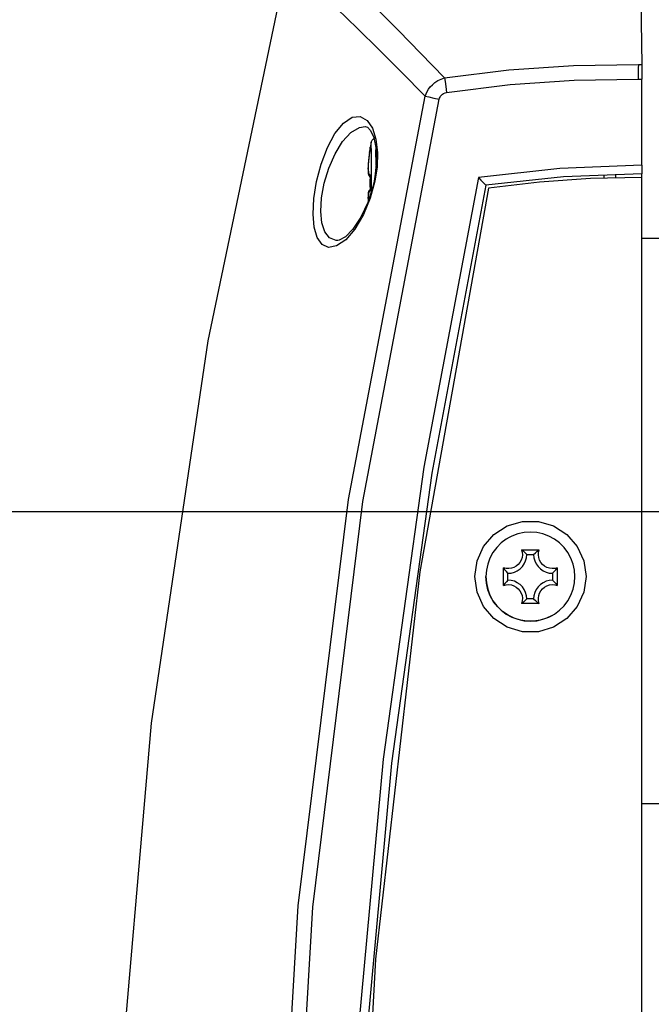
# Model space of a CAD drawing. Extents: x 0 to 420, y 0 to 297.
# Tile 29 of 93: x 80 to 92, y 230 to 249. Entities that reach past the tile are written whole.
import ezdxf

# ---------------------------------------------------------------- set-up
doc = ezdxf.new("R2010")
doc.units = 0
doc.header["$LTSCALE"] = 23.1
doc.layers.get('0').update_dxf_attribs({"linetype": 'CONTINUOUS'})
doc.layers.add('02___PRT_ALL_AXES', color=7, linetype='CONTINUOUS')
doc.layers.add('DIM_PILOTEES', color=7, linetype='CONTINUOUS')
doc.dimstyles.get("Standard").update_dxf_attribs({"dimtxt": 2.5, "dimasz": 2.5, "dimexe": 1.25, "dimexo": 0.625, "dimtad": 1, "dimcen": 2.5, "dimazin": 3, "dimtfac": 1, "dimtmove": 0, "dimatfit": 3})

# ---------------------------------------------------------------- blocks, each defined once
blk = doc.blocks.new('_FILLED')
at = {"color": 0, "linetype": 'BYBLOCK'}
blk.add_solid([(0, 0), (-1, 0.1667), (-1, -0.1667)], dxfattribs=at)
blk = doc.blocks.new('*D0')
at = {"layer": 'DIM_PILOTEES', "color": 2, "linetype": 'CONTINUOUS'}
for p, q in [((111.885, 239.747), (58.422, 239.747)), ((60.422, 239.747), (60.422, 212.139)), ((60.422, 174.032), (60.422, 201.639)), ((99.933, 174.032), (58.422, 174.032))]:
    blk.add_line(p, q, dxfattribs=at)
at = {"layer": 'DIM_PILOTEES', "color": 2, "linetype": 'CONTINUOUS', "xscale": 3, "yscale": 3, "zscale": 3}
for p, rotation in [((60.422, 239.747), 90), ((60.422, 174.032), 270)]:
    blk.add_blockref('_FILLED', p, dxfattribs=dict(at, rotation=rotation))
blk = doc.blocks.new('*D1')
at = {"layer": 'DIM_PILOTEES', "color": 2, "linetype": 'CONTINUOUS'}
for p, q in [((111.529, 261.07), (43.254, 261.07)), ((45.254, 261.07), (45.254, 222.801)), ((45.254, 174.032), (45.254, 212.301)), ((99.933, 174.032), (43.254, 174.032))]:
    blk.add_line(p, q, dxfattribs=at)
at = {"layer": 'DIM_PILOTEES', "color": 2, "linetype": 'CONTINUOUS', "xscale": 3, "yscale": 3, "zscale": 3}
for p, rotation in [((45.254, 261.07), 90), ((45.254, 174.032), 270)]:
    blk.add_blockref('_FILLED', p, dxfattribs=dict(at, rotation=rotation))

msp = doc.modelspace()

# ---------------------------------------------------------------- linework, layer by layer
at = {"color": 7, "linetype": 'CONTINUOUS'}
for p, q in [((91.676, 249.592), (91.692, 248.366)), ((91.692, 248.366), (91.692, 248.292)), ((91.692, 248.292), (91.693, 248.194)), ((91.693, 248.194), (91.693, 248.083)), ((91.693, 246.426), (91.693, 248.083)), ((86.362, 247.174), (86.363, 247.174)), ((86.464, 246.799), (86.459, 246.772)), ((86.479, 246.87), (86.464, 246.799)), ((86.451, 246.709), (86.45, 246.703)), ((86.454, 246.729), (86.451, 246.709)), ((86.456, 246.74), (86.454, 246.729)), ((86.457, 246.739), (86.455, 246.726)), ((86.457, 246.75), (86.456, 246.74)), ((86.458, 246.757), (86.457, 246.75)), ((86.459, 246.764), (86.458, 246.757)), ((86.459, 246.772), (86.459, 246.767)), ((86.459, 246.767), (86.46, 246.759)), ((86.461, 246.766), (86.46, 246.759)), ((91.693, 246.426), (91.692, 246.259)), ((86.447, 246.217), (86.464, 246.207)), ((86.452, 246.222), (86.463, 246.216)), ((86.557, 246.257), (86.533, 246.121)), ((91.692, 246.259), (90.185, 246.205)), ((90.963, 246.245), (90.963, 246.176)), ((91.194, 246.182), (91.194, 246.252)), ((91.689, 246.259), (91.689, 246.194)), ((86.464, 246.179), (86.464, 246.149)), ((86.533, 246.121), (86.507, 246.009)), ((90.185, 246.205), (88.685, 246.044)), ((91.693, 222.828), (91.692, 246.194)), ((86.464, 246.023), (86.464, 245.992)), ((85.835, 244.979), (85.834, 244.979)), ((91.692, 245.02), (92.113, 245.02)), ((89.378, 239.019), (89.716, 239.019)), ((89.477, 238.929), (89.609, 238.929)), ((89.03, 238.333), (89.03, 238.671)), ((90.064, 238.671), (90.064, 238.333)), ((89.114, 238.566), (89.084, 238.6)), ((89.114, 238.434), (89.114, 238.566)), ((89.972, 238.566), (89.972, 238.434)), ((89.114, 238.434), (89.084, 238.401)), ((89.477, 238.071), (89.445, 238.04)), ((89.609, 238.071), (89.477, 238.071)), ((89.609, 238.071), (89.644, 238.04)), ((89.716, 237.985), (89.378, 237.985)), ((91.693, 234.13), (92.113, 234.13)), ((86.561, 231.133), (86.172, 223.633))]:
    msp.add_line(p, q, dxfattribs=at)
at = {"color": 9, "linetype": 'CONTINUOUS'}
for p, q in [((91.628, 248.368), (91.625, 248.295)), ((91.623, 248.196), (91.621, 248.084)), ((91.625, 248.295), (91.623, 248.196)), ((91.621, 248.084), (91.693, 248.083)), ((86.398, 247.291), (86.501, 247.141)), ((86.501, 247.141), (86.569, 246.931)), ((86.437, 246.604), (86.433, 246.576)), ((86.441, 246.638), (86.437, 246.604)), ((86.447, 246.672), (86.441, 246.638)), ((86.447, 246.672), (86.453, 246.711)), ((86.452, 246.705), (86.452, 246.705)), ((86.455, 246.726), (86.456, 246.732)), ((86.461, 246.773), (86.461, 246.762)), ((86.423, 246.456), (86.421, 246.428)), ((86.572, 246.435), (86.572, 246.533)), ((86.42, 246.398), (86.42, 246.371)), ((86.484, 246.208), (86.484, 246.333)), ((86.456, 246.172), (86.464, 246.172)), ((86.465, 246.176), (86.464, 246.176)), ((86.484, 246.086), (86.484, 246.208)), ((86.484, 245.937), (86.484, 246.086)), ((86.456, 245.991), (86.464, 245.991)), ((86.465, 245.995), (86.464, 245.995)), ((86.42, 245.801), (86.42, 245.772)), ((86.42, 245.772), (86.421, 245.741))]:
    msp.add_line(p, q, dxfattribs=at)
for points in [[(85.242, 250.715), (85.329, 250.648), (85.539, 250.457), (85.837, 250.174), (86.198, 249.823), (86.597, 249.429), (87.009, 249.016), (87.431, 248.588), (87.894, 248.11)], [(84.856, 250.327), (84.944, 250.26), (85.154, 250.072), (85.453, 249.793), (85.816, 249.447), (86.217, 249.059), (86.63, 248.652), (87.054, 248.229), (87.518, 247.759)], [(87.894, 248.11), (89.133, 248.263), (90.38, 248.349), (91.628, 248.368)], [(91.628, 248.368), (91.671, 248.367), (91.692, 248.365)], [(87.518, 247.759), (87.535, 247.801), (87.556, 247.846), (87.583, 247.891), (87.617, 247.936), (87.658, 247.979), (87.707, 248.02), (87.762, 248.057), (87.825, 248.087), (87.894, 248.11)], [(87.894, 248.11), (87.903, 248.038), (87.916, 247.941), (87.933, 247.829)], [(87.933, 247.829), (89.157, 247.98), (90.388, 248.065), (91.621, 248.084)], [(86.244, 201.114), (85.206, 208.816), (84.663, 216.571), (84.617, 224.343), (85.073, 232.162), (86.04, 239.99), (87.518, 247.759)], [(87.518, 247.759), (87.589, 247.743), (87.683, 247.722), (87.791, 247.698)], [(87.791, 247.698), (87.797, 247.718), (87.805, 247.738), (87.817, 247.758), (87.832, 247.777), (87.851, 247.795), (87.874, 247.81), (87.902, 247.822), (87.933, 247.829)], [(86.521, 201.155), (85.485, 208.84), (84.943, 216.578), (84.896, 224.333), (85.351, 232.136), (86.317, 239.947), (87.791, 247.698)], [(85.425, 246.111), (85.513, 246.448), (85.634, 246.766), (85.78, 247.039), (85.943, 247.24), (86.109, 247.351), (86.265, 247.366), (86.398, 247.291)], [(85.573, 246.08), (85.661, 246.373), (85.781, 246.649), (85.927, 246.886), (86.089, 247.061), (86.254, 247.157), (86.362, 247.174)], [(86.482, 246.723), (86.481, 246.78), (86.481, 246.823), (86.48, 246.853), (86.479, 246.868), (86.479, 246.87)], [(86.569, 246.931), (86.6, 246.674), (86.591, 246.388), (86.55, 246.118)], [(86.45, 246.703), (86.451, 246.704), (86.452, 246.704)], [(86.457, 246.739), (86.458, 246.742), (86.458, 246.745)], [(86.459, 246.772), (86.46, 246.772), (86.461, 246.773)], [(86.459, 246.75), (86.459, 246.752), (86.46, 246.761)], [(86.46, 246.761), (86.461, 246.767), (86.461, 246.771), (86.461, 246.773)], [(86.484, 246.333), (86.483, 246.41), (86.483, 246.493), (86.483, 246.577), (86.482, 246.655), (86.482, 246.723)], [(86.572, 246.533), (86.571, 246.626), (86.571, 246.723)], [(86.426, 246.506), (86.424, 246.482), (86.423, 246.456)], [(86.433, 246.576), (86.431, 246.552), (86.428, 246.529), (86.426, 246.506)], [(86.42, 246.37), (86.421, 246.345), (86.422, 246.323), (86.424, 246.305), (86.426, 246.291), (86.428, 246.281), (86.43, 246.271), (86.433, 246.264), (86.436, 246.257), (86.439, 246.251), (86.444, 246.246), (86.449, 246.243), (86.455, 246.243)], [(86.464, 246.215), (86.462, 246.225), (86.461, 246.233), (86.459, 246.238), (86.458, 246.242), (86.456, 246.243), (86.455, 246.243)], [(86.455, 246.243), (86.456, 246.234), (86.46, 246.224), (86.462, 246.222)], [(86.463, 246.212), (86.462, 246.213), (86.46, 246.217)], [(85.987, 244.991), (85.812, 244.872), (85.657, 244.845), (85.531, 244.903), (85.439, 245.035), (85.381, 245.231), (85.359, 245.483), (85.374, 245.786), (85.425, 246.111)], [(85.834, 244.979), (85.801, 244.98), (85.677, 245.03), (85.585, 245.145), (85.529, 245.315), (85.507, 245.533), (85.522, 245.797), (85.573, 246.08)], [(86.55, 246.118), (86.461, 245.792), (86.33, 245.475), (86.166, 245.198), (85.987, 244.991)], [(86.465, 246.176), (86.465, 246.189), (86.465, 246.203), (86.464, 246.215)], [(86.465, 246.176), (86.464, 246.131), (86.464, 246.086)], [(86.464, 246.086), (86.464, 246.04), (86.465, 245.995)], [(86.455, 245.928), (86.449, 245.927), (86.444, 245.925), (86.439, 245.92), (86.436, 245.914), (86.433, 245.907), (86.43, 245.899), (86.428, 245.89), (86.426, 245.879), (86.424, 245.866), (86.422, 245.849), (86.421, 245.827), (86.42, 245.801)], [(86.455, 245.928), (86.456, 245.928), (86.458, 245.93), (86.459, 245.933), (86.461, 245.938), (86.462, 245.946), (86.464, 245.957)], [(86.455, 245.928), (86.456, 245.938), (86.46, 245.947), (86.462, 245.949)], [(86.464, 245.957), (86.465, 245.969), (86.465, 245.982), (86.465, 245.995)]]:
    msp.add_lwpolyline(points, dxfattribs=at)
at = {"color": 7, "linetype": 'CONTINUOUS'}
for points in [[(84.855, 250.326), (83.329, 243.042), (82.24, 235.68), (81.578, 228.014)], [(86.362, 247.174), (86.405, 247.16), (86.467, 247.094), (86.528, 246.96)], [(86.533, 246.938), (86.525, 246.935), (86.51, 246.924), (86.499, 246.912), (86.491, 246.9), (86.485, 246.888), (86.481, 246.878), (86.479, 246.87)], [(86.528, 246.96), (86.569, 246.767), (86.58, 246.526), (86.557, 246.257)], [(86.45, 246.703), (86.44, 246.638), (86.431, 246.571), (86.424, 246.509), (86.42, 246.454), (86.417, 246.405), (86.416, 246.362), (86.417, 246.325), (86.419, 246.295), (86.423, 246.27), (86.428, 246.249), (86.435, 246.232), (86.447, 246.217)], [(86.452, 246.705), (86.441, 246.634), (86.432, 246.563), (86.425, 246.498), (86.422, 246.44), (86.42, 246.39), (86.42, 246.347), (86.423, 246.311), (86.427, 246.281), (86.432, 246.258), (86.44, 246.238), (86.452, 246.222)], [(86.455, 246.726), (86.453, 246.711), (86.452, 246.705)], [(86.46, 246.759), (86.46, 246.759), (86.46, 246.755), (86.459, 246.75), (86.458, 246.745), (86.457, 246.739)], [(91.693, 246.426), (90.114, 246.367), (88.544, 246.192)], [(86.461, 246.225), (86.461, 246.225), (86.462, 246.222), (86.463, 246.217)], [(86.463, 246.217), (86.463, 246.21), (86.464, 246.201), (86.464, 246.19), (86.464, 246.179)], [(88.544, 246.192), (87.493, 240.611), (86.708, 234.985), (86.188, 229.33), (85.937, 223.661)], [(88.685, 246.044), (87.646, 240.498), (86.868, 234.908), (86.355, 229.29), (86.106, 223.657)], [(86.454, 246.213), (86.455, 246.209), (86.455, 246.2), (86.456, 246.189), (86.456, 246.177)], [(86.456, 246.177), (86.455, 246.143), (86.455, 246.109), (86.455, 246.081)], [(86.455, 246.081), (86.455, 246.053), (86.455, 246.018)], [(86.464, 246.149), (86.463, 246.114), (86.463, 246.086)], [(86.463, 246.086), (86.463, 246.058), (86.464, 246.023)], [(88.544, 246.192), (88.591, 246.141), (88.637, 246.092), (88.685, 246.044)], [(91.692, 246.194), (90.706, 246.17), (89.721, 246.101), (88.741, 245.986)], [(86.507, 246.009), (86.411, 245.71), (86.279, 245.426), (86.127, 245.198), (85.98, 245.048), (85.861, 244.983), (85.834, 244.979)], [(86.462, 245.955), (86.446, 245.946), (86.435, 245.931), (86.428, 245.914), (86.423, 245.893), (86.419, 245.868), (86.417, 245.838), (86.416, 245.802), (86.417, 245.759), (86.419, 245.733)], [(86.463, 245.956), (86.448, 245.944), (86.437, 245.925), (86.43, 245.903), (86.424, 245.875), (86.421, 245.839), (86.42, 245.796), (86.421, 245.744), (86.421, 245.74)], [(86.455, 246.018), (86.456, 245.986), (86.456, 245.974), (86.456, 245.963), (86.455, 245.954), (86.454, 245.95)], [(86.463, 245.961), (86.462, 245.954), (86.462, 245.949), (86.461, 245.947)], [(86.464, 245.992), (86.464, 245.981), (86.464, 245.97), (86.463, 245.961)], [(88.741, 245.986), (87.418, 238.593), (86.561, 231.133)], [(88.475, 238.502), (88.519, 238.805), (88.645, 239.082), (88.845, 239.313), (89.102, 239.478), (89.395, 239.564), (89.7, 239.564), (89.993, 239.478), (90.25, 239.313), (90.45, 239.082), (90.577, 238.804), (90.62, 238.502)], [(89.138, 239.256), (89.083, 239.224), (88.985, 239.15), (88.898, 239.064), (88.825, 238.966), (88.766, 238.858), (88.724, 238.744), (88.698, 238.624), (88.689, 238.502)], [(90.405, 238.502), (90.396, 238.624), (90.37, 238.744), (90.327, 238.858), (90.269, 238.966), (90.195, 239.064), (90.109, 239.15), (90.011, 239.224), (89.903, 239.282), (89.789, 239.325), (89.669, 239.351), (89.547, 239.36), (89.425, 239.351), (89.305, 239.325), (89.19, 239.282), (89.138, 239.256)], [(89.378, 239.019), (89.39, 238.97), (89.393, 238.919), (89.386, 238.869), (89.369, 238.82), (89.345, 238.776), (89.312, 238.737), (89.273, 238.704), (89.229, 238.679), (89.18, 238.663), (89.13, 238.656), (89.079, 238.659), (89.03, 238.671)], [(89.477, 238.929), (89.445, 238.961), (89.412, 238.991), (89.378, 239.019)], [(89.609, 238.929), (89.644, 238.961), (89.679, 238.991), (89.716, 239.019)], [(90.064, 238.671), (90.015, 238.659), (89.964, 238.656), (89.914, 238.663), (89.865, 238.679), (89.821, 238.704), (89.782, 238.737), (89.749, 238.776), (89.724, 238.82), (89.708, 238.869), (89.701, 238.919), (89.704, 238.97), (89.716, 239.019)], [(89.114, 238.566), (89.177, 238.571), (89.238, 238.588), (89.295, 238.614), (89.347, 238.651), (89.392, 238.696), (89.428, 238.747), (89.455, 238.805), (89.472, 238.866), (89.477, 238.929)], [(89.609, 238.929), (89.615, 238.866), (89.631, 238.805), (89.658, 238.747), (89.694, 238.696), (89.739, 238.651), (89.791, 238.614), (89.848, 238.588), (89.909, 238.571), (89.972, 238.566)], [(89.084, 238.6), (89.056, 238.635), (89.03, 238.671)], [(89.972, 238.566), (90.005, 238.6), (90.036, 238.635), (90.064, 238.671)], [(90.62, 238.502), (90.577, 238.2), (90.45, 237.923), (90.25, 237.692), (89.993, 237.527), (89.7, 237.441), (89.395, 237.441), (89.102, 237.527), (88.845, 237.692), (88.645, 237.923), (88.519, 238.2), (88.475, 238.502)], [(89.956, 237.748), (89.86, 237.703), (89.737, 237.665), (89.61, 237.646), (89.482, 237.646), (89.355, 237.665), (89.233, 237.703), (89.117, 237.759), (89.011, 237.831), (88.917, 237.918), (88.837, 238.018), (88.773, 238.129), (88.726, 238.249), (88.698, 238.374), (88.688, 238.502)], [(88.689, 238.502), (88.698, 238.38), (88.724, 238.26), (88.766, 238.146), (88.825, 238.038), (88.899, 237.94), (88.985, 237.854), (89.083, 237.78), (89.191, 237.722), (89.305, 237.679), (89.425, 237.653), (89.547, 237.644), (89.669, 237.653), (89.789, 237.679), (89.903, 237.722), (89.956, 237.748)], [(89.956, 237.748), (90.011, 237.78), (90.109, 237.854), (90.195, 237.94), (90.269, 238.038), (90.327, 238.146), (90.37, 238.26), (90.396, 238.38), (90.405, 238.502)], [(89.084, 238.401), (89.056, 238.368), (89.03, 238.333)], [(89.03, 238.333), (89.079, 238.345), (89.13, 238.348), (89.18, 238.341), (89.229, 238.325), (89.273, 238.3), (89.312, 238.267), (89.345, 238.228), (89.369, 238.184), (89.386, 238.135), (89.393, 238.085), (89.39, 238.034), (89.378, 237.985)], [(89.477, 238.071), (89.472, 238.134), (89.455, 238.195), (89.428, 238.252), (89.392, 238.304), (89.347, 238.349), (89.295, 238.385), (89.238, 238.412), (89.177, 238.428), (89.114, 238.434)], [(89.972, 238.434), (89.909, 238.428), (89.848, 238.412), (89.791, 238.385), (89.739, 238.349), (89.694, 238.304), (89.658, 238.252), (89.631, 238.195), (89.615, 238.134), (89.609, 238.071)], [(89.716, 237.985), (89.704, 238.034), (89.701, 238.085), (89.708, 238.135), (89.724, 238.184), (89.749, 238.228), (89.782, 238.267), (89.821, 238.3), (89.865, 238.325), (89.914, 238.341), (89.964, 238.348), (90.015, 238.345), (90.064, 238.333)], [(89.972, 238.434), (90.005, 238.401), (90.036, 238.368), (90.064, 238.333)], [(89.445, 238.04), (89.412, 238.011), (89.378, 237.985)], [(89.644, 238.04), (89.679, 238.011), (89.716, 237.985)]]:
    msp.add_lwpolyline(points, dxfattribs=at)
at = {"layer": '02___PRT_ALL_AXES', "color": 7, "linetype": 'CONTINUOUS'}
msp.add_line((91.186, 246.252), (91.186, 246.182), dxfattribs=at)

# ---------------------------------------------------------------- dimensions: what is measured, and where the dimension line sits
at = {"layer": 'DIM_PILOTEES', "color": 2, "linetype": 'CONTINUOUS'}
for base, p1, p2, angle, picture, middle in [((45.254, 261.07), (101.433, 174.032), (113.029, 261.07), 90, '*D1', (41.054, 215.801)), ((60.4222, 174.0319), (113.3847, 239.7467), (101.4325, 174.0319), 270, '*D0', (56.2222, 205.1393))]:
    dim = msp.add_linear_dim(base=base, p1=p1, p2=p2, angle=angle, dimstyle='Standard', dxfattribs=at)
    dim.commit()
    dim.dimension.update_dxf_attribs({"geometry": picture, "text_midpoint": middle, "dimtype": 128})

doc.saveas('drawing.dxf')
